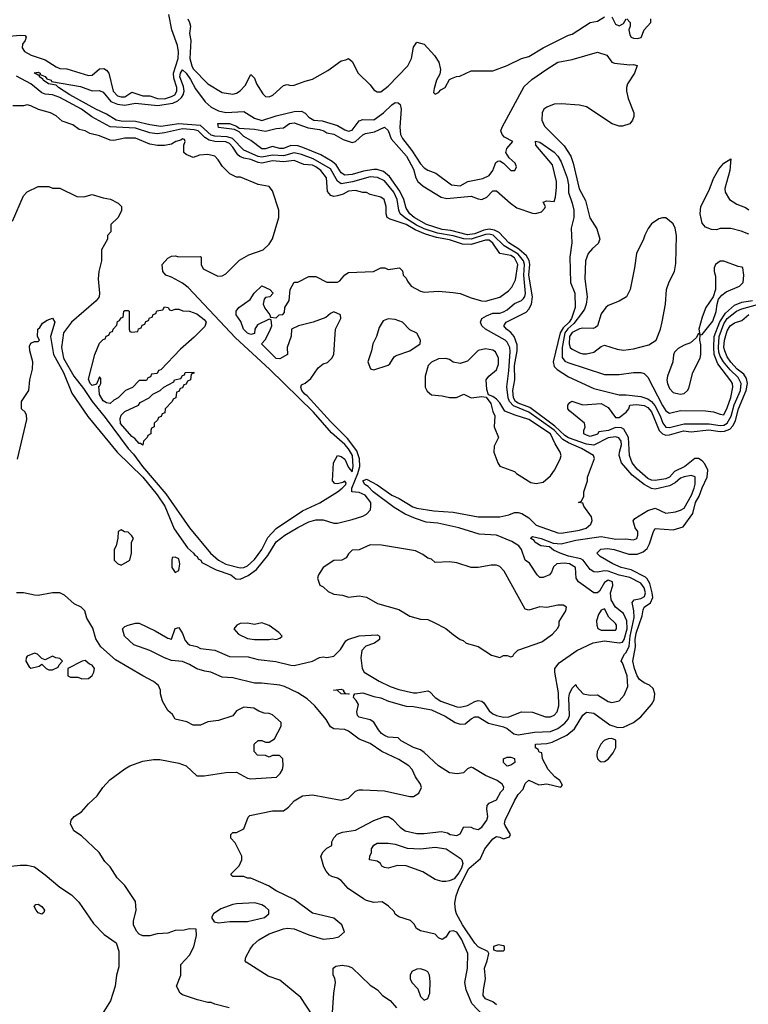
# Model space of a CAD drawing. Header units: inches. Extents: x 2671394 to 2765652, y 830470 to 955458.
# Tile 15 of 256: x 2690348 to 2694386, y 852489 to 857946. Entities that reach past the tile are written whole.
import ezdxf

# ---------------------------------------------------------------- set-up
doc = ezdxf.new("R2010")
doc.units = ezdxf.units.IN
doc.header["$MEASUREMENT"] = 0
doc.layers.add('C6895', color=7, linetype='Continuous')

msp = doc.modelspace()

# ---------------------------------------------------------------- linework, layer by layer
at = {"layer": 'C6895', "color": 2}
for points, elevation in [([(2690270, 857853.4), (2690350, 857860.7), (2690378, 857858), (2690384.7, 857850), (2690378.8, 857830), (2690364, 857810), (2690362, 857790), (2690374.8, 857770), (2690411, 857750), (2690490, 857724.4), (2690550, 857684), (2690570, 857676.3), (2690610, 857674), (2690730, 857636.3), (2690750, 857638.8), (2690790, 857674), (2690814.6, 857674.6), (2690830, 857666.8), (2690842, 857650), (2690866.3, 857550), (2690890, 857524.2), (2690910, 857517.6), (2690930, 857519.3), (2690970, 857544), (2691030, 857523.6), (2691070, 857524.2), (2691111.3, 857510), (2691150, 857508.3), (2691190, 857519.6), (2691207.3, 857530), (2691219.7, 857550), (2691219.8, 857570), (2691201.7, 857621.7), (2691200.3, 857650), (2691225.8, 857730), (2691227.4, 857767.4), (2691222.3, 857802.2), (2691190.9, 857890), (2691174.1, 857974.1)], 14), ([(2691279.1, 857950), (2691288.5, 857930), (2691294.8, 857910), (2691288.8, 857870), (2691296.3, 857830), (2691291.8, 857730), (2691301.3, 857690), (2691310, 857674), (2691390, 857591), (2691470, 857542.8), (2691530, 857534), (2691550, 857538.8), (2691570, 857550.8), (2691598, 857582), (2691630, 857642), (2691650, 857622), (2691661, 857590), (2691695.9, 857535.9), (2691710, 857521), (2691730, 857518.8), (2691751.5, 857528.5), (2691810, 857581), (2691830, 857586), (2691850, 857581), (2691870, 857582.8), (2691930, 857606), (2691970, 857616), (2692055.5, 857664.5), (2692130, 857718), (2692156.4, 857723.6), (2692170, 857731.3), (2692190, 857714), (2692224.7, 857650), (2692290, 857584.7), (2692310, 857558), (2692330, 857546), (2692350, 857546.8), (2692390, 857577.3), (2692499.3, 857690), (2692519.3, 857730), (2692530, 857794), (2692550, 857822), (2692590.7, 857810.7), (2692647.1, 857747.1), (2692671, 857710), (2692681, 857670), (2692676, 857644), (2692658, 857610), (2692644.7, 857564.7), (2692642, 857542), (2692650, 857534), (2692670, 857542), (2692683.1, 857556.9), (2692706, 857570), (2692730, 857614), (2692740.4, 857619.6), (2692768.4, 857631.6), (2692787.3, 857632.7), (2692850, 857662), (2692970, 857662), (2693050, 857691.3), (2693129.4, 857730.6), (2693170, 857742.8), (2693250, 857790.8), (2693390, 857861), (2693410, 857866), (2693510, 857931.3), (2693550, 857938), (2693590, 857962)], 14), ([(2693630, 857962), (2693650, 857922), (2693670, 857911.3), (2693694.6, 857925.4), (2693708.9, 857951.1)], 14), ([(2693714, 857950), (2693731.1, 857931.1), (2693731.3, 857910), (2693724.7, 857890), (2693730, 857862), (2693738, 857850), (2693750, 857842.8), (2693770, 857841), (2693792.9, 857847.1), (2693808.7, 857890), (2693846, 857930), (2693846, 857950)], 14), ([(2691969.3, 852430), (2691906.6, 852526.6), (2691790, 852622), (2691724.7, 852644.7), (2691603.1, 852723.1), (2691598, 852730), (2691602, 852750), (2691625.6, 852794.4), (2691642, 852818), (2691672.9, 852847.1), (2691730, 852879.1), (2691810, 852907.3), (2691830, 852910.6), (2691870, 852907.3), (2691950, 852873.4), (2692030.5, 852850.5), (2692084.8, 852855.2), (2692116.2, 852863.8), (2692148.7, 852890), (2692134, 852930), (2692090, 852966), (2691970, 852994), (2691869.4, 853069.4), (2691770, 853117.2), (2691726.3, 853146.3), (2691630, 853188.7), (2691610, 853188.7), (2691590, 853198), (2691530, 853198), (2691523.1, 853203.1), (2691518, 853210), (2691564, 853256), (2691579, 853290), (2691579, 853310), (2691543.1, 853383.1), (2691518, 853410), (2691518, 853430), (2691530, 853442), (2691550, 853442), (2691590, 853462), (2691613.6, 853526.4), (2691624.1, 853535.9), (2691750, 853561), (2691810, 853561), (2691838, 853582), (2691870, 853616), (2691916, 853644), (2691970, 853650.8), (2692130, 853620.5), (2692170, 853630.8), (2692210, 853670.6), (2692230, 853678), (2692250, 853678), (2692370, 853672.7), (2692510, 853640.7), (2692530, 853641), (2692560.4, 853659.6), (2692575.3, 853690), (2692568.7, 853710), (2692542, 853750), (2692524, 853790), (2692504, 853810), (2692450, 853846), (2692355.3, 853890), (2692290, 853935.1), (2692230, 853959.3), (2692170, 854003.7), (2692150, 854012.3), (2692090, 854016), (2692070, 854026), (2692046.8, 854066.8), (2691983.2, 854143.2), (2691942, 854182), (2691890, 854216), (2691815.3, 854250), (2691790, 854257), (2691689.1, 854269.1), (2691649.4, 854269.4), (2691530, 854299), (2691470, 854301.2), (2691408, 854330), (2691374.8, 854334.8), (2691330, 854349), (2691290, 854373.2), (2691250, 854389), (2691190, 854394), (2691150, 854409), (2691070, 854449), (2690981.5, 854481.5), (2690929, 854530), (2690918, 854570), (2690930, 854582), (2690948.9, 854591.1), (2690990, 854602), (2691010, 854602), (2691099.8, 854559.8), (2691170, 854518), (2691190, 854512), (2691210, 854572), (2691230, 854578), (2691250, 854544.7), (2691265.5, 854505.5), (2691278, 854490), (2691290, 854481), (2691330, 854471.3), (2691350, 854461), (2691428.9, 854451.1), (2691510, 854416), (2691614, 854414), (2691670, 854400.5), (2691768.1, 854388.1), (2691850, 854367.7), (2691870, 854366.8), (2691970, 854390.7), (2692010, 854410.8), (2692030, 854414), (2692050, 854411), (2692090, 854418), (2692125.2, 854454.8), (2692156.4, 854503.6), (2692166, 854510), (2692230, 854531.3), (2692330, 854536), (2692342, 854530), (2692342, 854510), (2692314, 854490), (2692266, 854474), (2692244.7, 854450), (2692238.8, 854410), (2692246, 854350), (2692258, 854330), (2692339.9, 854279.9), (2692400.7, 854250), (2692450, 854233.7), (2692530, 854215.8), (2692550, 854214.9), (2692610, 854226), (2692621, 854221), (2692650.8, 854190), (2692682.8, 854170), (2692770, 854138), (2692790, 854136.5), (2692830, 854145.5), (2692870, 854167.4), (2692890, 854172.7), (2692910, 854168.8), (2692920.5, 854160.5), (2692950, 854115.8), (2692970, 854098.3), (2692990, 854089.1), (2693030, 854080.9), (2693058.3, 854081.7), (2693130, 854110.7), (2693190, 854107.7), (2693262.5, 854082.5), (2693290, 854082), (2693310, 854090.7), (2693326.6, 854110), (2693336, 854144), (2693335.1, 854215.1), (2693313.2, 854330), (2693314, 854350), (2693338.6, 854381.4), (2693436, 854450), (2693526.9, 854493.1), (2693590, 854504.2), (2693670, 854491.8), (2693690, 854496.4), (2693698, 854510), (2693715.8, 854570), (2693714, 854614), (2693695.3, 854655.3), (2693649.8, 854689.8), (2693627.1, 854730), (2693623, 854770), (2693635.1, 854810), (2693634, 854830), (2693610, 854839.6), (2693603.8, 854836.2), (2693590, 854826), (2693561.1, 854778.9), (2693550, 854769.2), (2693530, 854769.2), (2693445.2, 854830), (2693433.2, 854850), (2693429.2, 854910), (2693395.3, 854930), (2693365.3, 854934.7), (2693324.7, 854930), (2693307.1, 854912.9), (2693295.9, 854884.1), (2693284.7, 854870), (2693250, 854855.3), (2693230, 854855.3), (2693215.3, 854870), (2693173.2, 854933.2), (2693149, 854950), (2693128.7, 855010), (2693114, 855030), (2693074.8, 855054.8), (2692990, 855089.5), (2692895.1, 855095.1), (2692782, 855130), (2692665.1, 855154.9), (2692601.7, 855161.7), (2692541.7, 855181.7), (2692485.1, 855205.1), (2692422.7, 855242.7), (2692307.6, 855330), (2692278.9, 855358.9), (2692261.2, 855370), (2692249.6, 855390), (2692270, 855398.8), (2692330, 855367.7), (2692410, 855310.5), (2692452.1, 855292.1), (2692526.1, 855246.1), (2692550, 855238), (2692644, 855224), (2692750, 855216.4), (2692890, 855190.4), (2693010, 855190.7), (2693058.6, 855201.4), (2693090, 855214.8), (2693110, 855214.8), (2693132, 855210), (2693170, 855184.7), (2693210, 855144.9), (2693330, 855101.6), (2693350, 855099.3), (2693450, 855116.3), (2693487.1, 855127.1), (2693513.2, 855150), (2693521.2, 855170), (2693517.2, 855190), (2693475.3, 855250), (2693470, 855266), (2693446, 855270), (2693462, 855278), (2693474.6, 855305.4), (2693475.3, 855330), (2693495.3, 855390), (2693495.3, 855410), (2693534.6, 855514.6), (2693528.7, 855530), (2693461.6, 855570), (2693390, 855600.7), (2693359.1, 855619.1), (2693310.6, 855670.6), (2693227.6, 855730), (2693170, 855770.5), (2693085.2, 855805.2), (2693063.2, 855830), (2693056.3, 855850), (2693048.4, 855911.6), (2693059.2, 856000.8), (2693066.7, 856106.7), (2693064.2, 856130), (2693050, 856158), (2693038, 856170), (2692929, 856230), (2692909.2, 856250), (2692901.2, 856270), (2692909, 856290), (2692934.9, 856305.1), (2692970, 856319.3), (2693010, 856320.4), (2693030, 856326.4), (2693050, 856338), (2693090, 856372.7), (2693130, 856390.5), (2693140.1, 856399.9), (2693148.1, 856411.9), (2693150.8, 856429.2), (2693141.7, 856530), (2693146, 856590), (2693140.6, 856610), (2693110, 856646), (2693032.5, 856692.5), (2692971.9, 856751.9), (2692950, 856758), (2692930, 856755.8), (2692850, 856730.5), (2692810, 856732.2), (2692750, 856748.7), (2692663.7, 856763.7), (2692590, 856787.5), (2692547.7, 856807.7), (2692486.3, 856846.3), (2692457.6, 856870), (2692448.6, 856890), (2692439.8, 856950), (2692421.1, 856990), (2692370, 857052.1), (2692331.3, 857071.3), (2692290, 857074.4), (2692192.8, 857047.1), (2692130, 857036.4), (2692110, 857051.5), (2692070, 857118.7), (2691974.8, 857174.8), (2691910, 857199.4), (2691870, 857208.1), (2691810, 857191.4), (2691750, 857196), (2691690, 857183.2), (2691670, 857187.5), (2691590, 857222.4), (2691527.5, 857287.5), (2691497.4, 857297.4), (2691430, 857299.8), (2691410, 857305.8), (2691350, 857359.4), (2691230.9, 857369.1), (2691130, 857354.7), (2691070, 857362.7), (2690990, 857382), (2690910, 857384.5), (2690882.7, 857390), (2690830, 857422.4), (2690770, 857449.7), (2690626, 857530), (2690562.7, 857570), (2690550, 857582.7), (2690508, 857590), (2690478, 857610), (2690476.4, 857616.4), (2690458, 857630), (2690458, 857638), (2690450, 857638), (2690428.9, 857651.1), (2690450, 857656), (2690462, 857650), (2690462, 857642), (2690490, 857630.8), (2690498, 857618), (2690522, 857610), (2690523.6, 857603.6), (2690684.8, 857575.2), (2690750, 857552.4), (2690790, 857553.4), (2690810, 857544), (2690853, 857493), (2690890, 857477.6), (2690930, 857472.8), (2690990, 857483.2), (2691111.1, 857471.1), (2691196.5, 857483.5), (2691224, 857496), (2691245.2, 857514.8), (2691254.6, 857530), (2691259.4, 857550), (2691255.8, 857575.8), (2691236.4, 857630), (2691238.7, 857650), (2691250, 857667.7), (2691270, 857650.4), (2691295.1, 857615.1), (2691322.3, 857562.3), (2691375.3, 857490), (2691410, 857461.1), (2691450, 857441.1), (2691490, 857432), (2691590, 857438), (2691650, 857400.3), (2691690, 857386.5), (2691770, 857413.7), (2691870, 857438), (2691910, 857438.8), (2691930, 857427.3), (2691950, 857406), (2691978, 857390), (2692025.2, 857385.3), (2692110, 857359.5), (2692150, 857335.3), (2692170, 857328.8), (2692190, 857333), (2692230, 857385.5), (2692250, 857393.4), (2692310, 857390.4), (2692363.7, 857430), (2692410, 857474), (2692430, 857486.8), (2692446, 857486), (2692456.8, 857476.8), (2692462, 857450), (2692455.8, 857350), (2692459.5, 857310), (2692470, 857288), (2692521.6, 857221.6), (2692570, 857146.8), (2692590, 857124.7), (2692610, 857111.3), (2692655.3, 857095.3), (2692742, 857030), (2692790, 857024.9), (2692831.1, 857048.9), (2692914.8, 857065.2), (2692950, 857082), (2692969.7, 857110), (2692986.3, 857153.7), (2692998.6, 857161.4), (2693010, 857163), (2693030, 857150.7), (2693070, 857110.5), (2693092.3, 857110), (2693101.6, 857130), (2693093.3, 857150), (2693060.8, 857180.8), (2693042.9, 857210), (2693047.6, 857232.4), (2693082, 857270), (2693035.1, 857295.1), (2693022, 857310), (2693015.3, 857330), (2693022, 857350), (2693144.8, 857575.3), (2693186, 857614), (2693270, 857672.7), (2693330, 857710.4), (2693410, 857725.5), (2693550, 857766.8), (2693602, 857750), (2693630.9, 857710.9), (2693644.9, 857704.9), (2693730, 857696), (2693750, 857698), (2693770, 857692), (2693756, 857650), (2693716, 857590), (2693711, 857570), (2693711, 857550), (2693721, 857510), (2693751.3, 857430), (2693751.3, 857410), (2693744.7, 857390), (2693730, 857368.7), (2693690, 857355.3), (2693670, 857355.3), (2693631.6, 857368.4), (2693490, 857462.7), (2693451.6, 857471.6), (2693350, 857480.5), (2693310, 857477.6), (2693270, 857462), (2693254, 857450), (2693243, 857430), (2693241.6, 857390), (2693256.1, 857356.1), (2693366.6, 857246.6), (2693402, 857190), (2693416.3, 857150), (2693448.5, 857008.5), (2693483.4, 856943.4), (2693508.3, 856848.3), (2693547.5, 856787.5), (2693564, 856730), (2693554.9, 856705.1), (2693522, 856678), (2693498.8, 856650), (2693484, 856610), (2693480.7, 856510), (2693494, 856410), (2693488.2, 856370), (2693477.7, 856342.3), (2693462, 856318), (2693418.5, 856261.5), (2693387, 856233), (2693370.1, 856210), (2693353.9, 856130), (2693354.4, 856074.4), (2693370, 856053), (2693385.5, 856045.5), (2693590, 855979.1), (2693670, 855979.1), (2693750.6, 855990.6), (2693790, 855990.8), (2693810, 855986), (2693830, 855964.7), (2693910, 855807.7), (2693930, 855778.8), (2693950, 855766), (2694010, 855779.5), (2694150, 855777.3), (2694193.4, 855773.4), (2694230, 855758.8), (2694250, 855756), (2694270, 855794.8), (2694290, 855851.3), (2694300.9, 855910), (2694298, 855930), (2694290, 855944), (2694218.2, 856038.2), (2694197.8, 856090), (2694194.5, 856130), (2694198, 856190), (2694228.8, 856271.2), (2694260.7, 856319.3), (2694310, 856364.4), (2694350, 856381.3), (2694410, 856389.3)], 10), ([(2690335.3, 855510), (2690388, 855730), (2690386, 855754), (2690378, 855770), (2690358, 855790), (2690358, 855830), (2690398, 855890), (2690403.7, 855950), (2690419.3, 856010), (2690421.2, 856050), (2690404, 856110), (2690403.1, 856136.9), (2690410, 856154), (2690430, 856162), (2690450, 856162), (2690458, 856170), (2690446, 856190), (2690448, 856230), (2690460.4, 856239.6), (2690475.3, 856264.7), (2690500.2, 856279.8), (2690530, 856292), (2690542, 856270), (2690518, 856190), (2690535.8, 856090), (2690590.2, 855990), (2690636.7, 855876.7), (2690726, 855746), (2690888.7, 855548.7), (2691030, 855410.3), (2691110, 855312.2), (2691153.1, 855250), (2691204.7, 855124.7), (2691278.8, 855018.8), (2691311.3, 854990), (2691318, 854978), (2691331.3, 854970), (2691338, 854958), (2691351.3, 854950), (2691358, 854938), (2691437.5, 854897.5), (2691518.8, 854870), (2691546.2, 854846.2), (2691570, 854845.5), (2691614.3, 854865.7), (2691661.2, 854898.8), (2691723, 854977), (2691770, 855052.4), (2691818, 855090), (2691888.7, 855131.3), (2691950, 855163.1), (2691990, 855174.4), (2692030, 855174), (2692090, 855155.8), (2692110, 855155.8), (2692190, 855175.8), (2692250, 855194.4), (2692270, 855205.5), (2692291.8, 855230), (2692294.5, 855250), (2692294, 855270), (2692262, 855310), (2692230, 855324.7), (2692189.2, 855330), (2692189.6, 855349.6), (2692223, 855430), (2692232.9, 855470), (2692231.8, 855511.8), (2692216.8, 855556.8), (2692164.3, 855624.3), (2692070, 855718.3), (2691941.1, 855861.1), (2691928.2, 855870), (2691912.7, 855890), (2691906, 855910), (2691910, 855922), (2691930, 855932), (2691962, 855958), (2692003.1, 856016.9), (2692030, 856038), (2692053.6, 856046.4), (2692078, 856070), (2692088.7, 856091.3), (2692099, 856230), (2692128, 856290), (2692126, 856310), (2692090, 856326), (2692070, 856318), (2692045.4, 856294.6), (2691974, 856270), (2691894, 856250), (2691854, 856230), (2691852, 856192), (2691831.3, 856130), (2691832, 856090), (2691790, 856066), (2691770, 856068), (2691688, 856150), (2691710, 856174), (2691738, 856230), (2691746, 856250), (2691742, 856282), (2691730, 856286), (2691665.4, 856254.6), (2691652, 856230), (2691650, 856206), (2691630, 856202), (2691611.3, 856208.7), (2691589.2, 856230), (2691573.6, 856273.6), (2691548.7, 856310), (2691548, 856330), (2691562, 856350), (2691624.7, 856395.3), (2691648, 856430), (2691690, 856471.3), (2691734, 856450), (2691752, 856430), (2691734, 856410), (2691710, 856406), (2691703.6, 856396.4), (2691698, 856370), (2691707.1, 856347.1), (2691734, 856310), (2691738, 856298), (2691770, 856294), (2691786, 856310), (2691807.3, 856312.7), (2691816.4, 856323.6), (2691818, 856350), (2691842, 856390), (2691848, 856450), (2691870, 856491.3), (2691890, 856492), (2691950, 856522), (2691990, 856522), (2692050, 856492), (2692108.9, 856491.1), (2692122, 856498), (2692150, 856532), (2692170, 856544.7), (2692308.9, 856551.1), (2692350, 856571), (2692370.9, 856570.9), (2692390, 856562), (2692454, 856570), (2692470, 856554), (2692474, 856530), (2692490, 856514), (2692496.9, 856496.9), (2692518, 856470), (2692570, 856441), (2692590, 856436), (2692670, 856440.7), (2692750, 856434), (2692790, 856427.7), (2692850, 856404.9), (2692908.5, 856388.5), (2692930, 856386.7), (2693010, 856408.2), (2693056.6, 856443.4), (2693076.1, 856463.9), (2693096.3, 856503.7), (2693109.6, 856590), (2693090, 856625.6), (2693070, 856639.7), (2693009.7, 856649.6), (2692970, 856707), (2692950, 856724.2), (2692930, 856724.7), (2692850, 856700.4), (2692802.5, 856702.5), (2692730, 856726.2), (2692658, 856738), (2692597.1, 856757.1), (2692540.8, 856780.8), (2692490, 856810.7), (2692400.5, 856840.5), (2692384, 856850), (2692379.3, 856870), (2692379.3, 856910), (2692368.9, 856948.9), (2692350, 856962), (2692290, 856978), (2692270, 856988), (2692250, 856988.7), (2692210, 856999.3), (2692170, 856995.6), (2692140.9, 856979.1), (2692109.4, 856969.4), (2692090, 856966.6), (2692071.9, 856971.9), (2692054.5, 856994.5), (2692049.3, 857070), (2692016.2, 857110), (2691990, 857130.8), (2691970, 857139.1), (2691923.3, 857143.3), (2691870, 857165.6), (2691810, 857157.8), (2691750, 857163.9), (2691690, 857151.5), (2691670, 857153.6), (2691630, 857170.8), (2691590, 857179.1), (2691568.5, 857188.5), (2691556.8, 857196.8), (2691530, 857238.7), (2691510, 857259.2), (2691490, 857268.5), (2691430, 857270.6), (2691398, 857278), (2691373.6, 857293.6), (2691336.3, 857330), (2691315.8, 857335.8), (2691250, 857341), (2691150, 857318.4), (2691110, 857313.8), (2691070, 857319.3), (2690990, 857345.3), (2690850, 857352.4), (2690747.9, 857407.9), (2690690, 857450.8), (2690570, 857514.2), (2690530, 857529.7), (2690490, 857532.4), (2690470, 857540.5), (2690410, 857589.7), (2690330, 857632.4)], 14), ([(2690308.7, 856830), (2690368.7, 856970), (2690390, 856991.3), (2690450, 857022), (2690510, 857022), (2690530, 857012), (2690570, 857012), (2690665.4, 856965.4), (2690703.6, 856963.6), (2690750, 856978), (2690810, 856958), (2690851.1, 856951.1), (2690894, 856930), (2690912, 856910), (2690911.6, 856888.4), (2690894, 856850), (2690854, 856810), (2690854, 856770), (2690834, 856750), (2690834, 856730), (2690802, 856670), (2690802, 856610), (2690786, 856550), (2690782.8, 856510), (2690790.8, 856430), (2690787.7, 856410), (2690771.4, 856388.6), (2690634.4, 856270), (2690590.4, 856210), (2690579.5, 856130), (2690590, 856071), (2690647.7, 855970), (2690702.5, 855902.5), (2690749.3, 855829.3), (2690821.3, 855741.3), (2690948.9, 855570), (2690978.8, 855538.8), (2691029, 855470), (2691158, 855318), (2691289.3, 855129.3), (2691405.3, 854990), (2691450.6, 854950), (2691490, 854928), (2691570, 854908.9), (2691590, 854909), (2691610, 854918.3), (2691650, 854953.4), (2691690, 855010.4), (2691724, 855076), (2691770, 855126.4), (2691916.1, 855223.9), (2692011.6, 855268.4), (2692110, 855328.9), (2692136.2, 855350), (2692155.1, 855370), (2692156.6, 855376.6), (2692150, 855388.7), (2692139.3, 855380.7), (2692110, 855373.2), (2692094.6, 855374.6), (2692082, 855390), (2692088, 855490), (2692109, 855531), (2692130, 855526), (2692150, 855510.7), (2692170, 855464.7), (2692190, 855441), (2692195.4, 855470), (2692192.5, 855530), (2692170, 855567.6), (2692150, 855590.9), (2692076.1, 855656.1), (2691976, 855770), (2691732.8, 856010), (2691543.7, 856183.7), (2691281.1, 856461.1), (2691250, 856485.1), (2691190, 856519), (2691158, 856530), (2691142, 856550), (2691138, 856590), (2691170, 856624.7), (2691190, 856636), (2691210, 856638), (2691230, 856632), (2691350, 856634), (2691354, 856630), (2691354, 856590), (2691365.4, 856565.4), (2691445.4, 856525.4), (2691470, 856526), (2691490, 856538), (2691566, 856614), (2691618, 856642), (2691698, 856670), (2691730, 856702), (2691748.9, 856731.1), (2691785.2, 856850), (2691785.2, 856890), (2691750, 856998), (2691730, 857022), (2691670, 857033.2), (2691572.5, 857072.5), (2691550, 857074), (2691512.5, 857092.5), (2691472.7, 857132.7), (2691448.7, 857170), (2691430, 857188.7), (2691390, 857199), (2691345.4, 857194.6), (2691310, 857182), (2691270, 857198), (2691258, 857210), (2691258, 857250), (2691266, 857270), (2691262, 857282), (2691250, 857286), (2691242, 857278), (2691214, 857270), (2691190, 857255.3), (2691150, 857248.7), (2691111.1, 857248.9), (2691070, 857256), (2690990, 857289.2), (2690930, 857289.3), (2690870, 857277), (2690850, 857278), (2690790, 857302.7), (2690736, 857316), (2690710, 857329.2), (2690678, 857338), (2690643.1, 857363.1), (2690584.1, 857384.1), (2690550, 857413.2), (2690518, 857430), (2690451.6, 857448.4), (2690410, 857469), (2690390, 857474), (2690368.9, 857468.9), (2690310, 857469)], 18), ([(2692921.5, 852421.5), (2692853.1, 852493.1), (2692822.9, 852570), (2692814.5, 852610), (2692829.3, 852690), (2692832, 852770), (2692796.3, 852850), (2692770, 852889.5), (2692750, 852896.2), (2692730, 852892.3), (2692710, 852861.2), (2692690, 852849), (2692670, 852857.2), (2692650, 852877.2), (2692570, 852895.3), (2692548, 852910), (2692533.6, 852933.6), (2692513.6, 852953.6), (2692450, 852974), (2692430, 852989), (2692422.7, 853002.7), (2692392.9, 853032.9), (2692356.5, 853056.5), (2692310, 853054), (2692270, 853064), (2692252.9, 853072.9), (2692168, 853130), (2692130, 853175.3), (2692110, 853188.7), (2692077.2, 853197.2), (2692065.6, 853205.6), (2692046.3, 853226.3), (2692034, 853250), (2692018, 853310), (2692030, 853334), (2692050, 853354), (2692078, 853370), (2692078, 853390), (2692088.4, 853411.6), (2692108.4, 853431.6), (2692136.4, 853443.6), (2692210, 853454.8), (2692310, 853507.7), (2692370, 853530.8), (2692390, 853530.8), (2692415.2, 853515.2), (2692456, 853470), (2692484.7, 853450), (2692550, 853436.3), (2692590, 853435.5), (2692686.4, 853446.4), (2692718.8, 853438.8), (2692734, 853430), (2692770, 853424.7), (2692790, 853434), (2692810, 853472), (2692850, 853471.3), (2692863.6, 853463.6), (2692890, 853458), (2692910, 853471), (2692938, 853510), (2692942.7, 853530), (2692937.2, 853570), (2692939, 853590), (2692950, 853604.7), (2692990, 853622), (2693014, 853666), (2693030, 853682), (2693032, 853692), (2693022, 853710), (2692995.3, 853730), (2692930, 853757.2), (2692860.2, 853800.2), (2692850, 853802.7), (2692830, 853793.2), (2692807.5, 853772.5), (2692773.4, 853766.6), (2692730, 853771.8), (2692669.2, 853810), (2692590, 853885.2), (2692570, 853899), (2692530, 853913.2), (2692462, 853950), (2692445.2, 853965.2), (2692390.5, 853969.5), (2692370, 853979.5), (2692353.2, 853990), (2692336, 854010), (2692310, 854053.2), (2692290, 854066), (2692230, 854081.2), (2692221.2, 854090), (2692216, 854110), (2692225.2, 854150), (2692213.6, 854173.6), (2692198, 854190), (2692200.4, 854199.6), (2692206, 854210), (2692250, 854214.8), (2692310, 854194.8), (2692350, 854187.3), (2692392, 854170), (2692490, 854141), (2692530, 854138.8), (2692630, 854120.4), (2692706.2, 854086.2), (2692762, 854050), (2692790, 854041), (2692816.5, 854043.5), (2692850, 854072), (2692870, 854082), (2692890, 854082), (2692946.7, 854046.7), (2693030, 854027.7), (2693050, 854018), (2693087.6, 853987.6), (2693110, 853982.6), (2693201.8, 853998.2), (2693290, 854001.5), (2693330, 854018), (2693370, 854046.7), (2693387.6, 854070), (2693395.1, 854090), (2693391.7, 854188.3), (2693396.2, 854210), (2693410, 854241), (2693430, 854262), (2693434.8, 854250), (2693470.4, 854210.4), (2693510, 854201.6), (2693550, 854204), (2693610, 854166.8), (2693630, 854161), (2693670, 854171), (2693698, 854202), (2693718.4, 854250), (2693715.4, 854310), (2693690, 854382), (2693682, 854390), (2693688.7, 854410), (2693699.5, 854430), (2693710, 854438.4), (2693726.2, 854473.8), (2693732.4, 854530), (2693752.9, 854632.9), (2693752, 854670), (2693743.5, 854716.5), (2693753.2, 854730), (2693790, 854738.5), (2693811.2, 854748.8), (2693815.9, 854770), (2693810, 854797.6), (2693790, 854823.9), (2693730, 854854.6), (2693670, 854866.6), (2693610, 854888.7), (2693590, 854890.9), (2693550, 854883.5), (2693530, 854885.1), (2693510, 854898.7), (2693471.1, 854950), (2693458.1, 854958.1), (2693390, 854972.8), (2693342.7, 854990), (2693305.8, 855005.8), (2693283.6, 855023.6), (2693237.2, 855030), (2693203.7, 855050), (2693198.7, 855058.7), (2693181.2, 855070), (2693183.2, 855076.8), (2693190, 855081), (2693238, 855070), (2693305.2, 855045.2), (2693350, 855041.7), (2693430, 855061.5), (2693570, 855082.4), (2693652.6, 855067.4), (2693707.9, 855067.9), (2693750, 855062.8), (2693768, 855070), (2693774, 855090), (2693773.2, 855110), (2693759, 855130), (2693749.1, 855169.1), (2693758, 855182), (2693830, 855224.9), (2693870, 855238.8), (2693930, 855211), (2693982, 855218), (2694010, 855226.8), (2694030, 855238.8), (2694071.9, 855310), (2694086.9, 855350), (2694092.6, 855372.6), (2694092, 855412), (2694070, 855419.3), (2694030, 855413), (2694010, 855405.1), (2693980.4, 855379.6), (2693950, 855363.1), (2693870, 855344.4), (2693850, 855346.9), (2693809.1, 855369.1), (2693742, 855422), (2693683.5, 855490), (2693670.9, 855530), (2693672, 855550), (2693683.5, 855590), (2693680.8, 855610), (2693668.1, 855628.1), (2693650, 855635), (2693610, 855629), (2693530, 855587.1), (2693490, 855593.2), (2693390, 855629.2), (2693370, 855640.6), (2693313.9, 855693.9), (2693176.1, 855796.1), (2693110, 855819.9), (2693095.8, 855830), (2693084.9, 855850), (2693081.8, 855890), (2693091.7, 855950), (2693090.7, 856030), (2693106.2, 856110), (2693104.9, 856144.9), (2693088.4, 856190), (2693070, 856211.5), (2693045.6, 856230), (2693031.8, 856250), (2693043.7, 856270), (2693154.9, 856325.1), (2693170, 856342), (2693183.9, 856370), (2693189.8, 856410), (2693169.9, 856530), (2693176.2, 856590), (2693172.2, 856612.2), (2693157.4, 856637.4), (2693114.5, 856674.5), (2693058.3, 856710), (2693005.8, 856765.8), (2692980.2, 856780.2), (2692950, 856784.9), (2692920.8, 856779.2), (2692870, 856759.5), (2692830, 856754.4), (2692737, 856777), (2692690, 856783.4), (2692603.6, 856810), (2692534, 856850), (2692509.7, 856870), (2692490, 856901.2), (2692477.7, 856950), (2692455.8, 856995.8), (2692397.7, 857077.7), (2692364.2, 857104.2), (2692330, 857115.1), (2692310, 857116.3), (2692253.1, 857106.9), (2692190, 857087.1), (2692150, 857084.7), (2692130, 857098), (2692101.4, 857141.4), (2692080.3, 857160.3), (2692017, 857197), (2691917.7, 857237.7), (2691890, 857246.9), (2691851.7, 857248.3), (2691810, 857232.3), (2691790, 857232.3), (2691750, 857243.7), (2691710, 857229.7), (2691690, 857229.6), (2691630, 857277.2), (2691590, 857299), (2691563.7, 857323.7), (2691538, 857338), (2691450, 857349.4), (2691446, 857370), (2691510, 857370.4), (2691550, 857356), (2691564.7, 857344.7), (2691650, 857339.3), (2691710, 857328), (2691770, 857342.8), (2691810, 857346), (2691844, 857370), (2691870, 857374), (2691946.6, 857346.6), (2692010, 857337.4), (2692034, 857330), (2692050, 857319.3), (2692090, 857311.8), (2692141.7, 857281.7), (2692190, 857265.5), (2692210, 857270.4), (2692250, 857307.3), (2692264.7, 857315.3), (2692314.7, 857325.3), (2692370.6, 857350.6), (2692390, 857332), (2692406.1, 857286.1), (2692491.5, 857190), (2692530, 857117.3), (2692543.7, 857070), (2692554, 857050), (2692583.7, 857023.7), (2692683.2, 856963.2), (2692715.9, 856955.9), (2692850, 856968.7), (2692890, 856952.9), (2692910, 856950.3), (2692937.6, 856962.4), (2692970, 856997.3), (2692990, 856997.3), (2693068.5, 856928.5), (2693104.1, 856904.1), (2693190, 856873.6), (2693208.3, 856871.7), (2693239.4, 856880.6), (2693258, 856902), (2693262, 856910), (2693250, 856934), (2693270, 856942), (2693310, 856938), (2693318.4, 856961.6), (2693324.2, 857015.8), (2693324, 857050), (2693301.3, 857141.3), (2693209.6, 857250), (2693207, 857273), (2693230, 857267.3), (2693311.1, 857211.1), (2693330.3, 857190), (2693350, 857157.3), (2693382.3, 857070), (2693388.9, 857030), (2693389.1, 856989.1), (2693410.2, 856930), (2693418.9, 856890), (2693419.5, 856850), (2693403.7, 856790), (2693408.7, 856710), (2693396.5, 856630), (2693401.5, 856490), (2693424.4, 856430), (2693426.5, 856350), (2693405.6, 856290), (2693392.6, 856270), (2693361, 856239), (2693344.2, 856210), (2693305.2, 856050), (2693310, 856023), (2693327.1, 856007.1), (2693390, 855966.7), (2693530, 855902.6), (2693670, 855867), (2693710, 855866.9), (2693790, 855857.6), (2693830, 855845.2), (2693850.1, 855830.1), (2693867.9, 855807.9), (2693897.7, 855750), (2693912.4, 855710), (2693930, 855688.1), (2693950, 855685), (2694030, 855706.4), (2694170, 855705.7), (2694230, 855697.7), (2694250, 855699.3), (2694270, 855710.3), (2694290.9, 855749.1), (2694308.8, 855811.2), (2694342.4, 855890), (2694346, 855930), (2694330, 855962.7), (2694285.1, 856005.1), (2694248.9, 856048.9), (2694230, 856080.5), (2694223.1, 856103.1), (2694220.5, 856130), (2694224.9, 856190), (2694250, 856259.5), (2694268.4, 856290), (2694320.5, 856330), (2694350, 856343.8), (2694490, 856382.2)], 6), ([(2694390, 856756.9), (2694346.4, 856773.6), (2694290, 856788.7), (2694230, 856788.7), (2694210, 856782), (2694183.1, 856783.1), (2694150, 856795.3), (2694130, 856818), (2694119, 856870), (2694124, 856910), (2694170, 857002), (2694193.6, 857066.4), (2694223.2, 857116.8), (2694250, 857151.3), (2694290, 857174), (2694284, 857110), (2694256, 857010), (2694258, 856990), (2694282, 856950), (2694323.5, 856923.5), (2694370, 856904.7), (2694390, 856891.3)], 10), ([(2692990, 852486), (2692970, 852502), (2692930, 852519), (2692917.2, 852537.2), (2692918, 852570), (2692929.4, 852630), (2692923.7, 852690), (2692939.3, 852730), (2692948.7, 852770), (2692942, 852782), (2692890, 852807), (2692870, 852827), (2692801.6, 852930), (2692769.7, 852989.6), (2692762.9, 853010), (2692760.7, 853050), (2692767, 853090), (2692782.9, 853137.1), (2692838, 853242), (2692902.7, 853297.3), (2692926.6, 853350), (2692970, 853406), (2692990, 853418.8), (2693010, 853416), (2693030, 853406), (2693062, 853418), (2693068.7, 853430), (2693039.3, 853479.3), (2693036, 853490), (2693039.5, 853510), (2693090, 853616), (2693110, 853651), (2693138, 853682), (2693150, 853712), (2693170, 853731), (2693226, 853706), (2693270.6, 853710.6), (2693347.3, 853692.7), (2693356.4, 853703.6), (2693342, 853730), (2693314, 853750), (2693277.2, 853790), (2693246, 853850), (2693242, 853882), (2693227.3, 853887.3), (2693222, 853902), (2693206, 853910), (2693206, 853930), (2693270, 853934.8), (2693298.4, 853941.6), (2693380.1, 853979.9), (2693423.5, 854016.5), (2693470, 854090.7), (2693490, 854107.3), (2693530, 854103), (2693618.5, 854038.5), (2693663.5, 854023.5), (2693695.5, 854024.5), (2693750, 854050.7), (2693790, 854082), (2693849.8, 854150.2), (2693863.7, 854176.3), (2693868.3, 854210), (2693858.9, 854238.9), (2693838.5, 854258.5), (2693809.3, 854270), (2693782.9, 854290), (2693770, 854309.3), (2693754.7, 854350), (2693746.2, 854390), (2693760.3, 854470), (2693759.8, 854510), (2693765.3, 854545.3), (2693797.5, 854642.5), (2693803.8, 854676.2), (2693809.5, 854690), (2693845.1, 854714.9), (2693856.6, 854743.4), (2693854.3, 854770), (2693840.7, 854820.7), (2693826.6, 854846.6), (2693815.8, 854855.8), (2693737.7, 854897.7), (2693682, 854910), (2693635.3, 854930), (2693566, 854970), (2693546, 854990), (2693568.7, 855011.3), (2693605.6, 855014.4), (2693642, 855010), (2693724.4, 854984.4), (2693770, 854983), (2693803.8, 854996.2), (2693825.3, 855014.7), (2693839.1, 855040.9), (2693860.9, 855110), (2693870, 855126), (2693970, 855119.5), (2694024.6, 855135.4), (2694078.9, 855210), (2694094.3, 855270), (2694114.3, 855305.7), (2694130, 855350.6), (2694158.9, 855410), (2694162, 855450), (2694144.8, 855484.8), (2694130, 855501.6), (2694110, 855514.5), (2694090, 855514.5), (2694035.5, 855470), (2693977.3, 855442.7), (2693950, 855409.7), (2693930, 855402), (2693870, 855392), (2693850, 855394), (2693830, 855403), (2693770, 855455.1), (2693742.9, 855490), (2693727.3, 855530), (2693722.4, 855630), (2693696.2, 855676.2), (2693683.7, 855683.7), (2693650, 855686.6), (2693611.3, 855670), (2693558, 855662), (2693550, 855649.4), (2693510, 855635.3), (2693490, 855642.7), (2693475.3, 855650), (2693475.3, 855670), (2693482, 855690), (2693478, 855710), (2693396.4, 855776.4), (2693386, 855790), (2693386, 855810), (2693396.4, 855823.6), (2693409.1, 855830.9), (2693470, 855810.8), (2693570, 855818.8), (2693610, 855796), (2693650, 855742), (2693670, 855742), (2693710, 855771.3), (2693724, 855790), (2693729.7, 855810.3), (2693766.5, 855813.5), (2693810, 855808), (2693830, 855796.4), (2693850, 855772.7), (2693891.6, 855670), (2693910, 855651.6), (2693930, 855643.7), (2693950, 855645.3), (2694027, 855667), (2694070, 855661.1), (2694167, 855673), (2694230, 855664.4), (2694253.7, 855666.3), (2694283.3, 855676.7), (2694302.9, 855697.1), (2694316.1, 855723.9), (2694331.3, 855790), (2694375.4, 855890), (2694381.7, 855930), (2694376.6, 855956.6), (2694361.3, 855981.3), (2694325.1, 856010), (2694290, 856048.2), (2694270, 856078), (2694256.3, 856110), (2694251.2, 856130), (2694253.7, 856170), (2694270, 856220.7), (2694286, 856250), (2694310, 856265.5), (2694350, 856279.1), (2694390, 856311.8)], 2), ([(2691509.1, 852469.1), (2691430, 852489), (2691410, 852499), (2691390, 852499), (2691333.6, 852513.6), (2691250, 852542), (2691238, 852550), (2691218, 852590), (2691242, 852650), (2691242, 852710), (2691290, 852762), (2691312.9, 852807.1), (2691328, 852870), (2691326, 852906), (2691290, 852908), (2691259.8, 852900.2), (2691210, 852897.2), (2691170, 852884), (2691110, 852879), (2691069.1, 852869.1), (2691030, 852868.7), (2691010, 852878), (2690994.6, 852894.6), (2690979, 852930), (2690979, 852950), (2690994, 853010), (2690990, 853058), (2690930, 853148), (2690888, 853190), (2690848.7, 853250), (2690820.2, 853280.2), (2690788.7, 853330), (2690690, 853422), (2690648.7, 853450), (2690629.1, 853489.1), (2690634, 853510), (2690649.4, 853530.6), (2690690, 853556), (2690730, 853601), (2690776.5, 853643.5), (2690809, 853690), (2690847, 853733), (2690930, 853794.8), (2690958, 853810), (2691030, 853836), (2691090, 853846), (2691125.4, 853845.4), (2691230, 853826), (2691270.6, 853810.6), (2691330, 853756), (2691370, 853756), (2691490, 853773.4), (2691550, 853774.8), (2691610, 853742.8), (2691630, 853738.8), (2691772, 853748), (2691792.5, 853767.5), (2691804, 853790), (2691808.7, 853810), (2691806, 853850), (2691787.3, 853867.3), (2691750, 853868), (2691730, 853858), (2691710, 853868), (2691666, 853870), (2691648, 853890), (2691648, 853930), (2691668.9, 853951.1), (2691690, 853951.3), (2691710, 853942), (2691730, 853942), (2691760.4, 853959.6), (2691798, 854030), (2691798, 854050), (2691750, 854093.2), (2691730, 854101.2), (2691702.7, 854102.7), (2691673.2, 854113.2), (2691646, 854130), (2691590, 854135.3), (2691550, 854115.3), (2691530, 854088), (2691450, 854062), (2691390, 854054), (2691350, 854035.3), (2691310, 854035.3), (2691274.6, 854054.6), (2691210, 854068.7), (2691194.6, 854094.6), (2691170, 854118), (2691139, 854170), (2691129.2, 854210), (2691129, 854230), (2691116.5, 854256.5), (2691090, 854279), (2691030, 854309.2), (2690878.9, 854398.9), (2690798, 854470), (2690770, 854515.3), (2690753.3, 854573.3), (2690719.3, 854630), (2690709.1, 854669.1), (2690689.3, 854689.3), (2690650, 854709.2), (2690596.6, 854756.6), (2690570, 854769.2), (2690529.3, 854769.3), (2690450, 854755.1), (2690430, 854756), (2690370, 854768.7), (2690330, 854768.7)], 14), ([(2690270, 853250.8), (2690350, 853260.7), (2690390, 853260.7), (2690431, 853250), (2690490, 853207.3), (2690570, 853138.8), (2690635.2, 853095.2), (2690675.9, 853055.9), (2690756.8, 852936.8), (2690815.3, 852875.3), (2690882, 852830), (2690896.9, 852783.1), (2690896.9, 852696.9), (2690884.7, 852650), (2690878, 852590), (2690850.9, 852509.1), (2690805.4, 852434.6)], 14), ([(2692075.9, 852364.1), (2692089.2, 852550), (2692099, 852610), (2692094.6, 852634.6), (2692086, 852650), (2692086, 852690), (2692100.4, 852699.6), (2692134.6, 852705.4), (2692170, 852700.7), (2692190.4, 852690.4), (2692290, 852596), (2692332, 852570), (2692358, 852538), (2692402, 852510), (2692436, 852470)], 6)]:
    msp.add_lwpolyline(points, dxfattribs=dict(at, elevation=elevation))
for points, elevation in [([(2693930, 856848.7), (2693910, 856848.7), (2693890, 856842), (2693850, 856815.3), (2693830.7, 856789.3), (2693812, 856752), (2693806, 856730), (2693766, 856650), (2693756, 856570), (2693730.8, 856450), (2693711, 856410), (2693670, 856385.2), (2693610, 856361.2), (2693596, 856350), (2693570, 856315.3), (2693550.7, 856249.3), (2693539.8, 856240.2), (2693526, 856234), (2693470, 856236), (2693450, 856231.8), (2693410, 856212.4), (2693395.8, 856190), (2693392.7, 856150), (2693399.1, 856130), (2693410, 856120.5), (2693450, 856099.3), (2693470, 856094.9), (2693490, 856093.4), (2693530, 856102.8), (2693570, 856134), (2693590, 856142), (2693659.8, 856119.8), (2693694.4, 856114.4), (2693750, 856122), (2693835.5, 856144.5), (2693875.3, 856170), (2693899, 856230), (2693909.4, 856270.6), (2693926.6, 856370), (2693932.3, 856450), (2693947.5, 856492.5), (2693977.2, 856550), (2693985.6, 856594.4), (2693989.3, 856749.3), (2693981.2, 856790), (2693970, 856815.3)], 14), ([(2694250, 856608), (2694230, 856608), (2694204.7, 856590), (2694198, 856570), (2694198, 856550), (2694205.4, 856525.4), (2694204.7, 856450), (2694192, 856410), (2694151, 856350), (2694130, 856298), (2694112, 856230), (2694118, 856202), (2694110, 856206), (2694098, 856182), (2694065.4, 856154.6), (2694030, 856142), (2693996.9, 856123.1), (2693976.9, 856103.1), (2693971, 856089), (2693967.3, 856050), (2693939.1, 855970), (2693935.5, 855950), (2693939.3, 855930), (2693950, 855902.8), (2693970, 855880.7), (2694009.3, 855870.7), (2694030, 855874.8), (2694049, 855890), (2694056.6, 855903.4), (2694079.3, 855990), (2694119, 856070), (2694124, 856090), (2694123.1, 856143.1), (2694118, 856170), (2694120.4, 856199.6), (2694130, 856202), (2694190, 856276), (2694209, 856329), (2694213.2, 856370), (2694222, 856398), (2694240.2, 856419.8), (2694263.2, 856436.8), (2694338, 856470), (2694358, 856490), (2694362, 856530), (2694355.3, 856570), (2694350, 856575.3), (2694330, 856578)], 14), ([(2691190, 856334), (2691210, 856342), (2691230, 856342), (2691252.7, 856332.7), (2691290, 856331.3), (2691330, 856316), (2691370, 856284.7), (2691381, 856270), (2691374.4, 856245.6), (2691314.4, 856185.6), (2691239.6, 856120.4), (2691130, 856006), (2691118, 856002), (2691110, 855986), (2691078, 855982), (2691072.7, 855967.3), (2691058, 855962), (2691050, 855946), (2691010, 855946), (2690972.7, 855907.3), (2690934, 855890), (2690894, 855850), (2690870, 855838), (2690850, 855818), (2690830, 855822), (2690810, 855834), (2690790, 855868), (2690786, 855914), (2690790, 855914), (2690798, 855930), (2690798, 855958), (2690790, 855966), (2690774, 855926), (2690750, 855919), (2690739, 855930), (2690730, 855954), (2690764, 856090), (2690790, 856154), (2690810, 856174), (2690822, 856178), (2690827.3, 856192.7), (2690842, 856198), (2690850, 856214), (2690862, 856218), (2690866, 856230), (2690887.3, 856252.7), (2690890, 856274), (2690902, 856278), (2690910, 856294), (2690922, 856298), (2690926, 856330), (2690930, 856334), (2690950, 856334), (2690954, 856330), (2690954, 856230), (2690958, 856218), (2690970, 856214), (2691002, 856218), (2691007.3, 856232.7), (2691022, 856238), (2691027.3, 856252.7), (2691042, 856258), (2691047.3, 856272.7), (2691062, 856278), (2691067.3, 856292.7), (2691082, 856298), (2691087.3, 856312.7), (2691102, 856318), (2691107.3, 856332.7), (2691142, 856338), (2691150, 856354), (2691171.6, 856351.6), (2691178, 856338)], 18), ([(2692390, 856289), (2692363.5, 856276.5), (2692339.8, 856240.2), (2692326, 856190), (2692306, 856150), (2692298, 856110), (2692278, 856050), (2692291.6, 856011.6), (2692310, 856004.7), (2692390, 856032), (2692400.4, 856039.6), (2692423.1, 856076.9), (2692434.6, 856085.4), (2692510, 856111.3), (2692568, 856150), (2692568.7, 856170), (2692550, 856208), (2692510, 856228), (2692468.9, 856268.9), (2692430, 856284)], 14), ([(2692930, 856122), (2692890, 856112.7), (2692830, 856054), (2692790, 856041.2), (2692750, 856048.7), (2692730, 856062), (2692710, 856068), (2692670, 856066), (2692630, 856048), (2692611.1, 856028.9), (2692596, 855970), (2692596, 855910), (2692607.3, 855887.3), (2692630, 855866.8), (2692690, 855861), (2692730, 855851.3), (2692768.4, 855851.6), (2692810, 855871.3), (2692851.1, 855851.1), (2692910, 855858), (2692934, 855854), (2692958.8, 855818.8), (2692970, 855774), (2692982, 855750), (2692978, 855690), (2693002, 855630), (2692978, 855582), (2692976, 855550), (2692998, 855490), (2693010, 855472), (2693090, 855442), (2693102, 855430), (2693181.4, 855381.4), (2693210, 855374.8), (2693250, 855382.8), (2693290, 855418.8), (2693312.7, 855450), (2693344, 855510), (2693349, 855530), (2693344, 855550), (2693315.6, 855595.6), (2693290, 855650.9), (2693170, 855729.5), (2693093.4, 855753.4), (2693037.2, 855777.2), (2693010, 855822), (2692990, 855842), (2692970, 855858), (2692946, 855866), (2692936.4, 855896.4), (2692934, 855950), (2692948.7, 855970), (2692990, 856006), (2693002.5, 856037.5), (2693002, 856070), (2692985.1, 856105.1), (2692970, 856114.5)], 14), ([(2691030, 855588), (2691018, 855598), (2691010, 855598), (2690985.6, 855625.6), (2690970, 855635.3), (2690907.5, 855707.5), (2690904, 855736), (2690910, 855754), (2690930, 855774), (2691006, 855810), (2691016.4, 855823.6), (2691066, 855850), (2691086, 855870), (2691126, 855890), (2691146, 855910), (2691202, 855938), (2691206, 855950), (2691242, 855958), (2691250, 855974), (2691262, 855978), (2691266, 855990), (2691312.7, 855992.7), (2691312.7, 855987.3), (2691298, 855982), (2691294, 855950), (2691278, 855942), (2691270, 855926), (2691258, 855922), (2691250, 855906), (2691238, 855902), (2691230, 855886), (2691218, 855882), (2691214, 855850), (2691198, 855842), (2691194, 855830), (2691154, 855790), (2691152.7, 855767.3), (2691138, 855762), (2691132.7, 855747.3), (2691118, 855742), (2691112.7, 855727.3), (2691094, 855710), (2691094, 855690), (2691078, 855682), (2691074, 855670), (2691074, 855650), (2691058, 855642), (2691054, 855630), (2691034, 855610)], 18), ([(2690910, 855118), (2690894, 855110), (2690892.7, 855072.7), (2690882, 855030), (2690872, 855010), (2690871.3, 854970), (2690872, 854950), (2690890, 854932), (2690910, 854922), (2690958, 854950), (2690968, 854990), (2690968, 855050), (2690978, 855070), (2690970, 855086), (2690950, 855106), (2690928, 855108)], 14), ([(2692290, 855035.3), (2692230, 855008), (2692190, 855006), (2692170, 854986), (2692156.9, 854963.1), (2692134, 854950), (2692090, 854948.7), (2692030.9, 854909.1), (2692004.7, 854870), (2691998, 854850), (2692011.6, 854811.6), (2692030, 854802), (2692056.9, 854776.9), (2692090, 854762), (2692136.9, 854756.9), (2692170, 854744.7), (2692230, 854752), (2692270, 854744.7), (2692332, 854710), (2692450, 854677.3), (2692510, 854640.7), (2692570, 854622.8), (2692610, 854621), (2692645.4, 854605.4), (2692710, 854571.3), (2692750, 854538), (2692790, 854511.3), (2692806, 854506), (2692822, 854490), (2692890, 854471.3), (2692963.5, 854423.5), (2693010, 854412), (2693030, 854422), (2693050, 854422), (2693070, 854414), (2693082, 854418), (2693086, 854430), (2693109, 854451), (2693241.5, 854498.5), (2693300.2, 854539.8), (2693330, 854574), (2693338, 854590), (2693338, 854610), (2693375.3, 854670), (2693378, 854690), (2693360.4, 854700.4), (2693330, 854702), (2693270, 854688.7), (2693230, 854692.7), (2693170, 854673.2), (2693150, 854679), (2693034, 854890), (2693010, 854915.3), (2692990, 854922), (2692962, 854922), (2692890, 854909.2), (2692850, 854909.2), (2692770, 854935.3), (2692730, 854942), (2692650, 854938), (2692630, 854955.3), (2692610, 854962), (2692582, 854982), (2692542, 855002), (2692352.9, 855032.9)], 14), ([(2691210, 854968), (2691194, 854966), (2691192, 854950), (2691192, 854910), (2691210, 854882), (2691230, 854894), (2691236, 854930), (2691230, 854958)], 14), ([(2693590, 854681.2), (2693570, 854673.2), (2693555.5, 854650), (2693545.1, 854614.9), (2693546.4, 854590), (2693552.7, 854572.7), (2693570, 854562.4), (2693650, 854562.8), (2693656, 854570), (2693655.1, 854590), (2693650, 854599), (2693614.1, 854634.2)], 14), ([(2691690, 854602.7), (2691650, 854594), (2691610, 854601.2), (2691570, 854599), (2691552, 854590), (2691534, 854570), (2691560.7, 854540.7), (2691610, 854517.3), (2691650, 854510.7), (2691730, 854510.8), (2691750, 854514), (2691770, 854511), (2691790, 854518), (2691802, 854530), (2691784, 854550), (2691730, 854589.3)], 14), ([(2690430, 854435.3), (2690390, 854418), (2690384.7, 854410), (2690382, 854390), (2690399.6, 854359.6), (2690410, 854352), (2690456.4, 854363.6), (2690470, 854374), (2690494, 854350), (2690510, 854342), (2690530, 854342), (2690562, 854358), (2690566, 854370), (2690586, 854390), (2690570, 854406), (2690548.4, 854408.4), (2690530, 854418), (2690490, 854398), (2690470, 854406), (2690446, 854430)], 18), ([(2690710, 854394), (2690694, 854390), (2690614, 854350), (2690614, 854310), (2690630, 854302), (2690670, 854302), (2690692.7, 854292.7), (2690730, 854294), (2690750, 854312), (2690759, 854330), (2690762, 854350), (2690750, 854368), (2690734, 854374)], 18), ([(2692170, 854208), (2692130, 854209.3), (2692108.7, 854228.7), (2692088, 854230), (2692130, 854234.8), (2692142, 854230), (2692142, 854222), (2692152, 854212), (2692174, 854210)], 6), ([(2693630, 853962.7), (2693610, 853960.9), (2693588.2, 853951.8), (2693568.6, 853931.4), (2693548.2, 853890), (2693546, 853866), (2693550.4, 853850.4), (2693559.9, 853839.9), (2693570, 853833.4), (2693590, 853835.5), (2693610, 853848), (2693637.7, 853882.3), (2693652.5, 853912.5), (2693652.3, 853952.3)], 2), ([(2693050, 853809.4), (2693028.7, 853830), (2693028.7, 853850), (2693050, 853858), (2693070, 853858), (2693090.7, 853850.7), (2693092, 853830), (2693070, 853815.3)], 2), ([(2692570, 853350.6), (2692650, 853360.5), (2692711, 853350), (2692790, 853298.8), (2692798.8, 853290), (2692804, 853270), (2692796.3, 853243.7), (2692782, 853218), (2692755.2, 853184.8), (2692730, 853172.7), (2692710, 853169.2), (2692690, 853169.2), (2692650, 853181.2), (2692583.2, 853223.2), (2692490, 853257.2), (2692442, 853258), (2692390, 853244), (2692370, 853248), (2692355.3, 853255.3), (2692348, 853270), (2692330, 853282), (2692286, 853290), (2692288, 853310), (2692298, 853330), (2692298, 853350), (2692310, 853371.3), (2692330, 853382), (2692390, 853382), (2692430, 853376), (2692494.8, 853354.8)], 2), ([(2690470, 852988.7), (2690450, 852995.3), (2690439, 853010), (2690428.9, 853031.1), (2690438, 853042), (2690450, 853044.7), (2690470, 853031.3), (2690484.7, 853010), (2690482, 852998)], 10), ([(2691651.7, 853051.7), (2691550, 853046), (2691530, 853042.7), (2691462.5, 853017.5), (2691422, 852990), (2691412, 852970), (2691426, 852946), (2691450, 852941), (2691512.9, 852947.1), (2691610, 852948.2), (2691704, 852970), (2691729, 852990), (2691729, 853010), (2691709, 853030), (2691690, 853040.9)], 14), ([(2693001, 852819), (2692974, 852810), (2692974, 852790), (2692990, 852784.7), (2693030, 852786), (2693035.3, 852790), (2693035.3, 852810), (2693030, 852814)], 2), ([(2692570, 852685.2), (2692550, 852684), (2692522, 852670), (2692512, 852650), (2692512, 852630), (2692522, 852610), (2692554, 852574), (2692570, 852532), (2692590, 852512), (2692610, 852522), (2692622, 852550), (2692624, 852616), (2692619.3, 852650), (2692610, 852668.7), (2692597, 852677)], 10)]:
    msp.add_lwpolyline(points, close=True, dxfattribs=dict(at, elevation=elevation))

doc.saveas('drawing.dxf')
